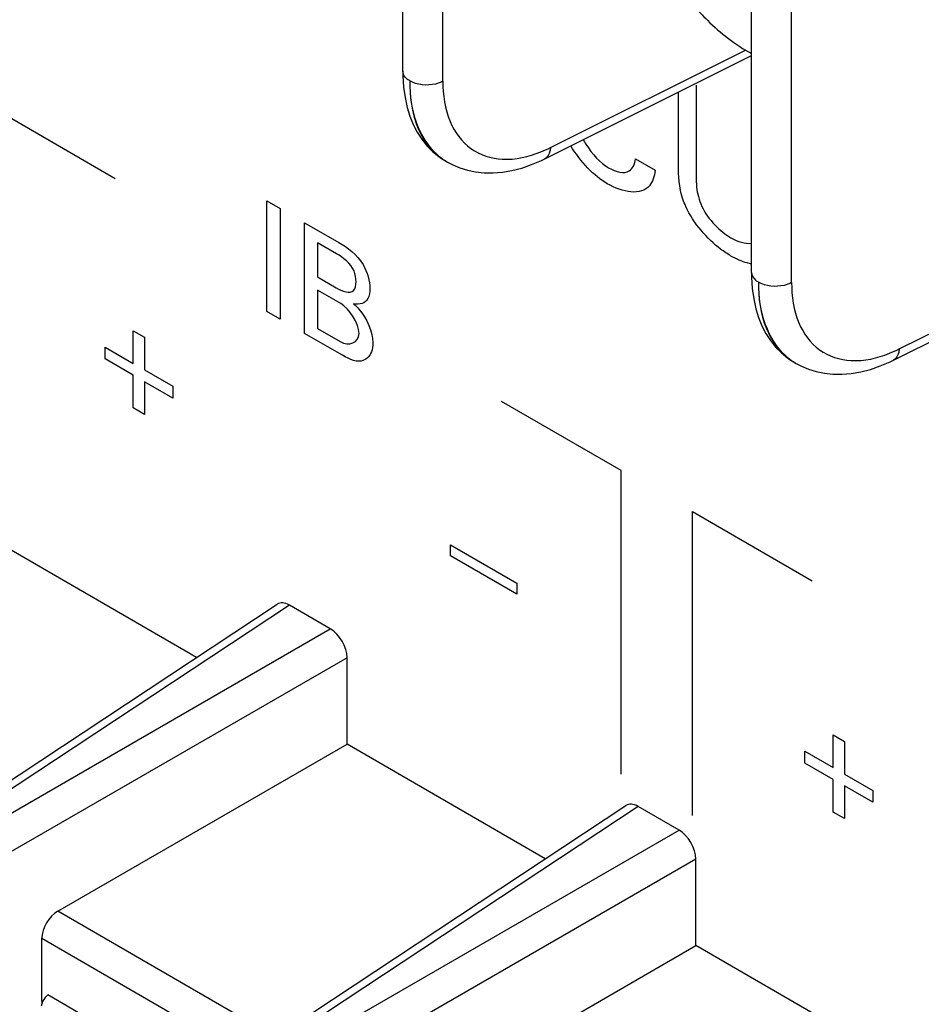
# Model space of a CAD drawing. Header units: inches. Extents: x 0 to 34, y 0 to 22.
# Tile 23 of 127: x 4.097 to 4.297, y 7.566 to 7.784. Entities that reach past the tile are written whole.
import ezdxf

# ---------------------------------------------------------------- set-up
doc = ezdxf.new("R2010")
doc.units = ezdxf.units.IN
doc.header["$LTSCALE"] = 1.87
doc.header["$MEASUREMENT"] = 0
doc.layers.get('0').update_dxf_attribs({"linetype": 'CONTINUOUS'})

msp = doc.modelspace()

# ---------------------------------------------------------------- linework, layer by layer
at = {"color": 7, "linetype": 'CONTINUOUS'}
for p, q in [((4.1823828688, 7.7726754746), (4.1823828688, 7.8535721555)), ((4.1912828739, 7.7704113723), (4.1912828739, 7.8513158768)), ((4.259722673, 7.7280204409), (4.259722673, 7.8089171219)), ((4.2686226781, 7.7257563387), (4.2686226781, 7.8066608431)), ((4.2151260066, 7.7557106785), (4.2584113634, 7.7773300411)), ((4.213888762, 7.7532311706), (4.259722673, 7.7761234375)), ((4.1904352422, 7.7536732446), (4.1917162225, 7.7528435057)), ((4.1917196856, 7.7528414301), (4.1923201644, 7.7524946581)), ((4.1923008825, 7.7525057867), (4.1934692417, 7.7518881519)), ((4.2924658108, 7.7110556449), (4.3357511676, 7.7326750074)), ((4.2912285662, 7.708576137), (4.3370624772, 7.7314684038)), ((4.2677750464, 7.709018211), (4.2690560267, 7.708188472)), ((4.2690594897, 7.7081863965), (4.2696599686, 7.7078396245)), ((4.2696406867, 7.7078507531), (4.2708090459, 7.7072331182)), ((4.1366622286, 7.6426351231), (4.0926841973, 7.6680274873)), ((4.0522000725, 7.5868096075), (4.154517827, 7.6544368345)), ((4.157230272, 7.6542329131), (4.0549629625, 7.586639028)), ((4.1663171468, 7.6489862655), (4.157230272, 7.6542329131)), ((4.056648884, 7.585665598), (4.1663171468, 7.6489862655)), ((4.1700240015, 7.6425658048), (4.0603599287, 7.5792475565)), ((4.1700240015, 7.6233724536), (4.1700240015, 7.6425658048)), ((4.1058638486, 7.586327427), (4.1700240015, 7.6233724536)), ((4.2140020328, 7.5979800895), (4.1700240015, 7.6233724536)), ((4.1295398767, 7.5421545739), (4.2318576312, 7.6097818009)), ((4.2345700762, 7.6095778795), (4.1323027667, 7.5419839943)), ((4.243656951, 7.6043312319), (4.2345700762, 7.6095778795)), ((4.1339886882, 7.5410105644), (4.243656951, 7.6043312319)), ((4.2473638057, 7.5979107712), (4.1376997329, 7.5345925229)), ((4.2473638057, 7.57871742), (4.2473638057, 7.5979107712)), ((4.1541717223, 7.5584350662), (4.1058638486, 7.586327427)), ((4.1023325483, 7.5803462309), (4.1476952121, 7.5541543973)), ((4.1023325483, 7.5663740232), (4.1023325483, 7.5803462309)), ((4.1832036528, 7.5416723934), (4.2473638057, 7.57871742)), ((4.291341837, 7.5533250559), (4.2473638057, 7.57871742)), ((4.1104967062, 7.5638413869), (4.1036389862, 7.5678009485)), ((4.1025137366, 7.5662694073), (4.1023325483, 7.5663740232))]:
    msp.add_line(p, q, dxfattribs=at)
at = {"color": 40, "linetype": 'CONTINUOUS'}
for p, q in [((4.2435087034, 7.7518806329), (4.2435087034, 7.7680251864)), ((4.2474385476, 7.7695782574), (4.2474385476, 7.749294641)), ((4.0921117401, 7.764197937), (4.1186277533, 7.7488879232)), ((4.2340091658, 7.7531893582), (4.2383320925, 7.7506933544)), ((4.1522288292, 7.7193293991), (4.1522288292, 7.7438762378)), ((4.1522288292, 7.7438762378), (4.1551755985, 7.7421748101)), ((4.1551755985, 7.7421748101), (4.1551755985, 7.7176279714)), ((4.1606254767, 7.7144798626), (4.1606254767, 7.7390281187)), ((4.1606254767, 7.7390281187), (4.1682239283, 7.734640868)), ((4.1634836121, 7.7345913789), (4.1634836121, 7.7270098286)), ((4.1677228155, 7.732143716), (4.1634836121, 7.7345913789)), ((4.2597229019, 7.7298909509), (4.2587337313, 7.7301177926)), ((4.1634836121, 7.7270098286), (4.1676052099, 7.7246300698)), ((4.1634836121, 7.724084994), (4.1634836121, 7.7155854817)), ((4.1686361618, 7.7211099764), (4.1634836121, 7.724084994)), ((4.1551755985, 7.7176279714), (4.1522288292, 7.7193293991)), ((4.1634836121, 7.7155854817), (4.1685188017, 7.7126782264)), ((4.1226246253, 7.707822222), (4.1226246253, 7.7150661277)), ((4.1226246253, 7.7150661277), (4.125099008, 7.7136374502)), ((4.125099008, 7.7136374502), (4.125099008, 7.7063935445)), ((4.1683700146, 7.7100082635), (4.1606254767, 7.7144798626)), ((4.1163522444, 7.7088274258), (4.1163522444, 7.7114438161)), ((4.1163522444, 7.7114438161), (4.1226246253, 7.707822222)), ((4.1226246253, 7.7052058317), (4.1163522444, 7.7088274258)), ((4.1226246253, 7.6979619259), (4.1226246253, 7.7052058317)), ((4.125099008, 7.7063935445), (4.1313713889, 7.7027719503)), ((4.125099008, 7.7037771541), (4.125099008, 7.6965332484)), ((4.1313713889, 7.70015556), (4.125099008, 7.7037771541)), ((4.1313713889, 7.7027719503), (4.1313713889, 7.70015556)), ((4.125099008, 7.6965332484), (4.1226246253, 7.6979619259)), ((4.2308058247, 7.6841177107), (4.2042898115, 7.6994277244)), ((4.2308058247, 7.6167594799), (4.2308058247, 7.6841177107)), ((4.2466617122, 7.6076044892), (4.2466617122, 7.67496272)), ((4.2466617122, 7.67496272), (4.2731777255, 7.6596527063)), ((4.1929918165, 7.6651884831), (4.1929918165, 7.6676359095)), ((4.1929918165, 7.6676359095), (4.2077136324, 7.6591357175)), ((4.2077136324, 7.6566882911), (4.1929918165, 7.6651884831)), ((4.2077136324, 7.6591357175), (4.2077136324, 7.6566882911)), ((4.2778627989, 7.6181896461), (4.2778627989, 7.6254335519)), ((4.2778627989, 7.6254335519), (4.2803349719, 7.6240061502)), ((4.2803349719, 7.6240061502), (4.2803349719, 7.6167622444)), ((4.2715904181, 7.6191948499), (4.2715904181, 7.6218112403)), ((4.2715904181, 7.6218112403), (4.2778627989, 7.6181896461)), ((4.2778627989, 7.6155732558), (4.2715904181, 7.6191948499)), ((4.2778627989, 7.6083293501), (4.2778627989, 7.6155732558)), ((4.2803349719, 7.6167622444), (4.2866071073, 7.6131407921)), ((4.2803349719, 7.6141458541), (4.2803349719, 7.6069019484)), ((4.2866071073, 7.6105244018), (4.2803349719, 7.6141458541)), ((4.2866071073, 7.6131407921), (4.2866071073, 7.6105244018)), ((4.2803349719, 7.6069019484), (4.2778627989, 7.6083293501))]:
    msp.add_line(p, q, dxfattribs=at)
at = {"color": 7, "linetype": 'CONTINUOUS'}
for points in [[(4.182382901, 7.7726725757), (4.1823980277, 7.7716071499), (4.1825584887, 7.7691132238)], [(4.1825584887, 7.7691132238), (4.1828830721, 7.7667869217), (4.1833561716, 7.764637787), (4.1839669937, 7.7626534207), (4.1847151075, 7.7608060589), (4.1855909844, 7.7591056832), (4.1865894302, 7.7575531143), (4.1877298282, 7.7561223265), (4.1890163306, 7.7548207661), (4.1904352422, 7.7536732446)], [(4.1934692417, 7.7518881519), (4.195057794, 7.7512183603), (4.1967529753, 7.7506919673), (4.1985463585, 7.7503222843), (4.2004316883, 7.7501210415), (4.2024049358, 7.7500979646), (4.2044700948, 7.7502631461), (4.2066059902, 7.7506255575), (4.2087699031, 7.7511826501), (4.2109422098, 7.7519279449), (4.2131258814, 7.7528616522), (4.2138912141, 7.7532325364)], [(4.2597227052, 7.7280175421), (4.2597378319, 7.7269521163), (4.2598982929, 7.7244581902)], [(4.2598982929, 7.7244581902), (4.2602228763, 7.7221318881), (4.2606959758, 7.7199827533), (4.2613067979, 7.7179983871), (4.2620549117, 7.7161510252), (4.2629307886, 7.7144506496), (4.2639292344, 7.7128980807), (4.2650696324, 7.7114672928), (4.2663561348, 7.7101657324), (4.2677750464, 7.709018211)], [(4.2708090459, 7.7072331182), (4.2723975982, 7.7065633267), (4.2740927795, 7.7060369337), (4.2758861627, 7.7056672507), (4.2777714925, 7.7054660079), (4.2797447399, 7.705442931), (4.281809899, 7.7056081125), (4.2839457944, 7.7059705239), (4.2861097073, 7.7065276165), (4.288282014, 7.7072729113), (4.2904656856, 7.7082066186), (4.2912310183, 7.7085775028)]]:
    msp.add_lwpolyline(points, dxfattribs=at)
at = {"color": 40, "linetype": 'CONTINUOUS'}
msp.add_arc((4.2400133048, 7.7673007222), 0.0201821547, 209.1349513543, 212.4980335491, dxfattribs=at)
at = {"color": 7, "linetype": 'CONTINUOUS'}
for centre, radius, start, end in [((4.2021601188, 7.7816059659), 0.0289599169, 291.9631445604, 296.5973974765), ((4.1993633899, 7.7646338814), 0.0140362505, 227.7786187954, 234.7400998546), ((4.1978711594, 7.7634253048), 0.0122416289, 234.4688852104, 239.834681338), ((4.1991850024, 7.7643905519), 0.0137345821, 234.7617510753, 239.9195698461), ((4.279499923, 7.7369509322), 0.0289599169, 291.963144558, 296.5973974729), ((4.2767031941, 7.7199788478), 0.0140362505, 227.7786187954, 234.7400998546), ((4.2752109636, 7.7187702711), 0.0122416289, 234.4688852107, 239.8346813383), ((4.2765248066, 7.7197355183), 0.0137345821, 234.7617510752, 239.9195698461)]:
    msp.add_arc(centre, radius, start, end, dxfattribs=at)
for centre, major_axis, ratio, start_param, end_param in [((4.1572347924, 7.6499449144), (-0.0026260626, 0.0045481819), 0.5766289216, -0.7848373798, 0.0341913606), ((4.1663126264, 7.6447034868), (-0.002622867, 0.0045426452), 0.5780352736, -2.355633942, -0.7860555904), ((4.2345745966, 7.6052898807), (-0.0026260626, 0.0045481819), 0.5766289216, -0.7848373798, 0.0341913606), ((4.2436524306, 7.6000484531), (-0.002622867, 0.0045426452), 0.5780352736, -2.355633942, -0.7860555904), ((4.1059915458, 7.5823163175), (0.0026353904, 0.0042509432), 0.5971151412, 0.8390682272, 2.374957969), ((4.1059915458, 7.5683441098), (0.0026353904, 0.0042509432), 0.5971151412, -3.9082273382, -3.7996541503)]:
    msp.add_ellipse(centre, major_axis=major_axis, ratio=ratio, start_param=start_param, end_param=end_param, dxfattribs=at)
for points, knots in [([(4.2469006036, 7.7871488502), (4.2478814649, 7.786041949), (4.2517138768, 7.7820172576), (4.2561538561, 7.7785251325), (4.2597229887, 7.7765459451)], [0, 0, 0, 0, 0.2659939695, 1, 1, 1, 1]), ([(4.1839192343, 7.770533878), (4.1837034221, 7.7706584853), (4.1829647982, 7.7711485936), (4.1823835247, 7.7720237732), (4.1823829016, 7.7726718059)], [0, 0, 0, 0, 0.2777447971, 1, 1, 1, 1]), ([(4.1839192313, 7.7705338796), (4.1839192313, 7.7670501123), (4.1846884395, 7.7606457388), (4.1884624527, 7.7551011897), (4.1907569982, 7.7534630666)], [0, 0, 0, 0, 0.5527108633, 1, 1, 1, 1]), ([(4.1912800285, 7.7704143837), (4.190763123, 7.7701364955), (4.1883895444, 7.7693242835), (4.1855619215, 7.7695448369), (4.1839200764, 7.7705343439)], [0, 0, 0, 0, 0.2343869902, 1, 1, 1, 1]), ([(4.1899310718, 7.7542392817), (4.1879333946, 7.7560509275), (4.1847381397, 7.7613244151), (4.1839963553, 7.7672932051), (4.1839963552, 7.7704893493)], [0, 0, 0, 0, 0.4576327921, 1, 1, 1, 1]), ([(4.1912829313, 7.7704114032), (4.1912833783, 7.7673943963), (4.1920430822, 7.7617514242), (4.1969369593, 7.75483967), (4.2049303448, 7.7523678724), (4.2103169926, 7.7536720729), (4.2129914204, 7.7547478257)], [0, 0, 0, 0, 0.2771069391, 0.5089615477, 0.7352313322, 1, 1, 1, 1]), ([(4.2151223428, 7.7557088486), (4.215114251, 7.7554456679), (4.2150286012, 7.7545195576), (4.2145002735, 7.7535367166), (4.2138921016, 7.7532329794)], [0, 0, 0, 0, 0.2791892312, 1, 1, 1, 1]), ([(4.2597227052, 7.7280175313), (4.259723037, 7.7273693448), (4.2603043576, 7.7264937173), (4.2610431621, 7.7260034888), (4.2612590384, 7.7258788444)], [0, 0, 0, 0, 0.7222430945, 1, 1, 1, 1]), ([(4.2612590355, 7.725878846), (4.2612590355, 7.7223950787), (4.2620282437, 7.7159907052), (4.2658022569, 7.7104461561), (4.2680968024, 7.708808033)], [0, 0, 0, 0, 0.5527108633, 1, 1, 1, 1]), ([(4.2686198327, 7.72575935), (4.2681029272, 7.7254814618), (4.2657293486, 7.7246692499), (4.2629017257, 7.7248898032), (4.2612598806, 7.7258793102)], [0, 0, 0, 0, 0.2343869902, 1, 1, 1, 1]), ([(4.267270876, 7.7095842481), (4.2652731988, 7.7113958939), (4.2620779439, 7.7166693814), (4.2613361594, 7.7226381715), (4.2613361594, 7.7258343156)], [0, 0, 0, 0, 0.4576327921, 1, 1, 1, 1]), ([(4.2686227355, 7.7257563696), (4.2686231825, 7.7227393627), (4.2693828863, 7.7170963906), (4.2742767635, 7.7101846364), (4.282270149, 7.7077128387), (4.2876567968, 7.7090170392), (4.2903312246, 7.7100927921)], [0, 0, 0, 0, 0.2771069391, 0.5089615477, 0.7352313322, 1, 1, 1, 1]), ([(4.292462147, 7.711053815), (4.2924540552, 7.7107906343), (4.2923684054, 7.7098645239), (4.2918400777, 7.708881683), (4.2912319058, 7.7085779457)], [0, 0, 0, 0, 0.2791892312, 1, 1, 1, 1]), ([(4.1036389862, 7.5678009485), (4.1034443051, 7.5676155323), (4.1027731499, 7.5668965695), (4.102293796, 7.5659716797), (4.1021708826, 7.5652657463)], [0, 0, 0, 0, 0.2728316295, 1, 1, 1, 1])]:
    msp.add_open_spline(points, degree=3, knots=knots, dxfattribs=at)
at = {"color": 40, "linetype": 'CONTINUOUS'}
for points in [[(4.2277176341, 7.7477024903), (4.2248677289, 7.7493479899), (4.2218298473, 7.7525336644), (4.2196417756, 7.7561046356)], [(4.222991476, 7.7564574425), (4.2244054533, 7.7542366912), (4.2262584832, 7.7522658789), (4.2280341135, 7.7512406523)], [(4.2326330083, 7.7505368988), (4.2333787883, 7.7510332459), (4.2338156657, 7.7520557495), (4.2340091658, 7.7531893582)], [(4.2280341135, 7.7512406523), (4.2296673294, 7.7502976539), (4.2314967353, 7.7498383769), (4.2326330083, 7.7505368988)], [(4.2486948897, 7.7426693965), (4.2501079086, 7.7396804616), (4.2528272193, 7.7370623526), (4.2551806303, 7.7357035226)], [(4.2551806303, 7.7357035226), (4.2566840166, 7.7348354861), (4.2583548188, 7.7343600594), (4.2597230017, 7.734494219)], [(4.1682239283, 7.734640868), (4.1700843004, 7.7335667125), (4.1722539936, 7.7320166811), (4.1735827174, 7.7297459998)], [(4.2587337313, 7.7301177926), (4.2575696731, 7.7304438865), (4.2563605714, 7.730981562), (4.2551806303, 7.7316628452)], [(4.1735827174, 7.7297459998), (4.1745612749, 7.7280878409), (4.1750860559, 7.7260647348), (4.1750860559, 7.7244925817)], [(4.1727003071, 7.7145137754), (4.1727003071, 7.7166240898), (4.1704638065, 7.7200547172), (4.1686361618, 7.7211099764)], [(4.1685188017, 7.7126782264), (4.1703756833, 7.7116060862), (4.1727003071, 7.7123697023), (4.1727003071, 7.7145137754)], [(4.1731702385, 7.708359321), (4.1718079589, 7.7081070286), (4.1700025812, 7.70906564), (4.1683700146, 7.7100082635)]]:
    msp.add_open_spline(points, degree=3, dxfattribs=at)
for points, knots in [([(4.2383320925, 7.7506933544), (4.2381987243, 7.7493197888), (4.2367152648, 7.7447277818), (4.2311622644, 7.7457136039), (4.2277176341, 7.7477024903)], [0, 0, 0, 0, 0.2683393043, 1, 1, 1, 1]), ([(4.2451583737, 7.7426695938), (4.2449274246, 7.7431904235), (4.2436448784, 7.7463892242), (4.2435087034, 7.7494994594), (4.2435087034, 7.7518806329)], [0, 0, 0, 0, 0.164954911, 1, 1, 1, 1]), ([(4.2474385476, 7.749294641), (4.2474385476, 7.7485395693), (4.2475038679, 7.7464662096), (4.2480445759, 7.7440940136), (4.2486948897, 7.7426693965)], [0, 0, 0, 0, 0.3691856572, 1, 1, 1, 1]), ([(4.2551806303, 7.7316628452), (4.2544035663, 7.7321115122), (4.2507149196, 7.7345350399), (4.2468441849, 7.7389059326), (4.2451583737, 7.7426695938)], [0, 0, 0, 0, 0.2086902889, 1, 1, 1, 1]), ([(4.172021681, 7.7259560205), (4.172021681, 7.7266902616), (4.1716846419, 7.7294358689), (4.1690847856, 7.7313573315), (4.1677228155, 7.732143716)], [0, 0, 0, 0, 0.3182861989, 1, 1, 1, 1]), ([(4.1676052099, 7.7246300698), (4.1689780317, 7.7238374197), (4.1715226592, 7.7229084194), (4.172021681, 7.7251797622), (4.172021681, 7.7259560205)], [0, 0, 0, 0, 0.6712727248, 1, 1, 1, 1]), ([(4.1750860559, 7.7244925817), (4.1750860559, 7.7236406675), (4.1747887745, 7.7212755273), (4.1727796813, 7.720835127), (4.171491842, 7.7210251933)], [0, 0, 0, 0, 0.349343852, 1, 1, 1, 1]), ([(4.171491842, 7.7210251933), (4.1718932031, 7.7206610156), (4.174149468, 7.718619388), (4.175733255, 7.7146773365), (4.175733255, 7.7124564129)], [0, 0, 0, 0, 0.1783220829, 1, 1, 1, 1]), ([(4.175733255, 7.7124564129), (4.175733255, 7.7117138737), (4.1754661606, 7.7096881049), (4.1741940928, 7.7085600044), (4.1731702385, 7.708359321)], [0, 0, 0, 0, 0.3429054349, 1, 1, 1, 1])]:
    msp.add_open_spline(points, degree=3, knots=knots, dxfattribs=at)

doc.saveas('drawing.dxf')
